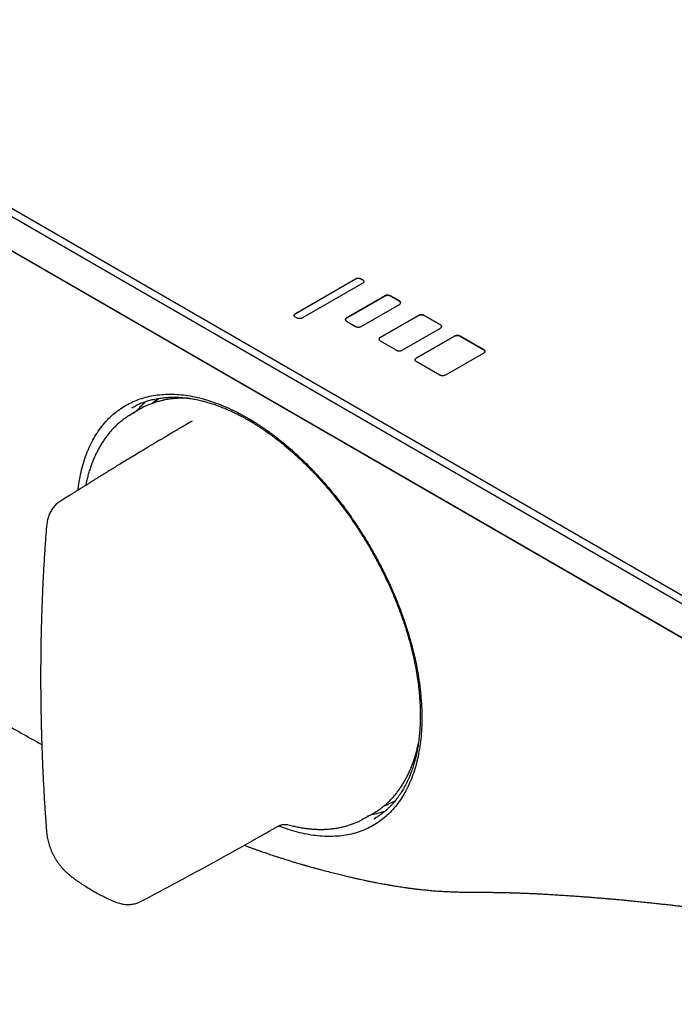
# Model space of a CAD drawing. Header units: millimetres. Extents: x 8 to 1894, y 12 to 2723.
# Tile 8 of 152: x 1668 to 1731, y 271 to 365. Entities that reach past the tile are written whole.
import ezdxf

# ---------------------------------------------------------------- set-up
doc = ezdxf.new("R2010")
doc.units = ezdxf.units.MM

msp = doc.modelspace()

# ---------------------------------------------------------------- linework, layer by layer
at = {"color": 7, "linetype": 'Continuous', "lineweight": 30}
for p, q in [((1542.943, 418.834), (1776.288, 284.126)), ((1775.934, 283.514), (1542.589, 418.221)), ((1542.589, 414.955), (1775.934, 280.248)), ((1776.288, 280.044), (1542.943, 414.751)), ((1694.193, 337.152), (1699.991, 340.499)), ((1699.991, 340.491), (1694.193, 337.144)), ((1700.698, 340.091), (1694.9, 336.744)), ((1700.557, 340.499), (1700.698, 340.418)), ((1700.698, 340.409), (1700.557, 340.491)), ((1702.819, 338.867), (1699.143, 336.744)), ((1699.143, 336.736), (1702.819, 338.858)), ((1700.557, 335.927), (1704.234, 338.05)), ((1704.234, 338.377), (1703.385, 338.867)), ((1703.385, 338.858), (1704.234, 338.368)), ((1694.334, 336.744), (1694.193, 336.826)), ((1699.143, 336.417), (1699.991, 335.927)), ((1706.072, 336.989), (1702.395, 334.866)), ((1702.395, 334.858), (1706.072, 336.981)), ((1708.193, 336.091), (1706.638, 336.989)), ((1706.638, 336.981), (1708.193, 336.082)), ((1704.517, 333.642), (1708.193, 335.764)), ((1702.395, 334.54), (1703.951, 333.642)), ((1705.86, 332.866), (1709.537, 334.989)), ((1709.537, 334.98), (1705.86, 332.858)), ((1710.103, 334.989), (1712.365, 333.682)), ((1712.365, 333.674), (1710.103, 334.98)), ((1712.365, 333.356), (1708.688, 331.233)), ((1708.123, 331.233), (1705.86, 332.539)), ((1679.196, 327.937), (1678.448, 327.505)), ((1678.513, 328.104), (1678.462, 328.073)), ((1700.946, 288.533), (1701.694, 288.965)), ((1701.788, 288.456), (1701.906, 288.528)), ((1701.913, 288.517), (1701.805, 288.452))]:
    msp.add_line(p, q, dxfattribs=at)
at = {"color": 7, "linetype": 'Continuous', "lineweight": 30, "flags": 128}
msp.add_lwpolyline([(1680.723, 328.759), (1680.842, 328.846), (1681.061, 328.997)], dxfattribs=at)
at = {"color": 7, "linetype": 'Continuous', "lineweight": 30}
for centre, radius, start, end in [((1682.963, 321.41), 7.536, 112.86315, 119.9899), ((1700.191, 296.797), 7.534, 293.41558, 299.22484), ((1697.93, 295.485), 7.528, 300.00188, 306.74198)]:
    msp.add_arc(centre, radius, start, end, dxfattribs=at)
for start_param, end_param in [(0.108035, 0.205484), (2.929289, 3.034186)]:
    msp.add_ellipse((1692.571, 309.678), major_axis=(-11.618, 19.85), ratio=0.571311, start_param=start_param, end_param=end_param, dxfattribs=at)
for points, knots in [([(1699.991, 340.499), (1700.022, 340.514), (1700.082, 340.544), (1700.195, 340.566), (1700.318, 340.569), (1700.448, 340.551), (1700.52, 340.517), (1700.557, 340.499)], [0, 0, 0, 0, 0.191415, 0.376259, 0.55902, 0.775587, 1, 1, 1, 1]), ([(1700.557, 340.491), (1700.526, 340.506), (1700.465, 340.535), (1700.352, 340.557), (1700.23, 340.561), (1700.1, 340.542), (1700.028, 340.508), (1699.991, 340.491)], [0, 0, 0, 0, 0.191415, 0.376259, 0.55902, 0.775587, 1, 1, 1, 1]), ([(1700.698, 340.418), (1700.724, 340.4), (1700.775, 340.365), (1700.813, 340.3), (1700.819, 340.229), (1700.787, 340.154), (1700.728, 340.112), (1700.698, 340.091)], [0, 0, 0, 0, 0.191415, 0.376259, 0.55902, 0.775587, 1, 1, 1, 1]), ([(1700.812, 340.246), (1700.813, 340.253), (1700.817, 340.286), (1700.785, 340.347), (1700.727, 340.388), (1700.698, 340.409)], [0, 0, 0, 0, 0.117319, 0.550807, 1, 1, 1, 1]), ([(1703.385, 338.867), (1703.354, 338.881), (1703.294, 338.911), (1703.181, 338.933), (1703.058, 338.936), (1702.928, 338.918), (1702.856, 338.884), (1702.819, 338.867)], [0, 0, 0, 0, 0.191415, 0.376259, 0.55902, 0.775587, 1, 1, 1, 1]), ([(1702.819, 338.858), (1702.85, 338.873), (1702.911, 338.903), (1703.024, 338.925), (1703.146, 338.928), (1703.277, 338.909), (1703.349, 338.876), (1703.385, 338.858)], [0, 0, 0, 0, 0.191415, 0.376259, 0.55902, 0.775587, 1, 1, 1, 1]), ([(1704.234, 338.05), (1704.26, 338.068), (1704.311, 338.103), (1704.349, 338.168), (1704.355, 338.239), (1704.322, 338.314), (1704.264, 338.356), (1704.234, 338.377)], [0, 0, 0, 0, 0.1914153, 0.3762586, 0.5590203, 0.7755872, 1, 1, 1, 1]), ([(1704.234, 338.368), (1704.259, 338.351), (1704.31, 338.316), (1704.347, 338.257), (1704.347, 338.22), (1704.347, 338.205)], [0, 0, 0, 0, 0.382518, 0.751903, 1, 1, 1, 1]), ([(1694.193, 336.826), (1694.167, 336.843), (1694.116, 336.878), (1694.078, 336.943), (1694.072, 337.014), (1694.104, 337.089), (1694.163, 337.131), (1694.193, 337.152)], [0, 0, 0, 0, 0.191415, 0.376259, 0.55902, 0.775587, 1, 1, 1, 1]), ([(1694.193, 337.144), (1694.167, 337.126), (1694.117, 337.091), (1694.08, 337.033), (1694.079, 336.995), (1694.079, 336.98)], [0, 0, 0, 0, 0.382518, 0.751903, 1, 1, 1, 1]), ([(1706.638, 336.989), (1706.607, 337.004), (1706.547, 337.033), (1706.434, 337.055), (1706.311, 337.059), (1706.181, 337.04), (1706.109, 337.006), (1706.072, 336.989)], [0, 0, 0, 0, 0.191415, 0.376259, 0.55902, 0.775587, 1, 1, 1, 1]), ([(1706.072, 336.981), (1706.103, 336.995), (1706.163, 337.025), (1706.276, 337.047), (1706.399, 337.05), (1706.529, 337.032), (1706.601, 336.998), (1706.638, 336.981)], [0, 0, 0, 0, 0.191415, 0.376259, 0.55902, 0.775587, 1, 1, 1, 1]), ([(1694.9, 336.744), (1694.869, 336.729), (1694.809, 336.7), (1694.696, 336.678), (1694.573, 336.674), (1694.443, 336.693), (1694.371, 336.727), (1694.334, 336.744)], [0, 0, 0, 0, 0.191415, 0.376259, 0.55902, 0.775587, 1, 1, 1, 1]), ([(1699.143, 336.744), (1699.117, 336.726), (1699.066, 336.691), (1699.028, 336.626), (1699.021, 336.555), (1699.054, 336.48), (1699.113, 336.438), (1699.143, 336.417)], [0, 0, 0, 0, 0.1914153, 0.3762586, 0.5590203, 0.7755872, 1, 1, 1, 1]), ([(1699.029, 336.572), (1699.028, 336.579), (1699.023, 336.613), (1699.056, 336.673), (1699.113, 336.714), (1699.143, 336.736)], [0, 0, 0, 0, 0.117319, 0.550807, 1, 1, 1, 1]), ([(1708.193, 335.764), (1708.219, 335.782), (1708.27, 335.817), (1708.308, 335.882), (1708.315, 335.953), (1708.282, 336.028), (1708.223, 336.07), (1708.193, 336.091)], [0, 0, 0, 0, 0.191415, 0.376259, 0.55902, 0.775587, 1, 1, 1, 1]), ([(1708.193, 336.082), (1708.219, 336.065), (1708.27, 336.03), (1708.307, 335.971), (1708.307, 335.934), (1708.307, 335.919)], [0, 0, 0, 0, 0.382518, 0.751903, 1, 1, 1, 1]), ([(1699.991, 335.927), (1700.022, 335.913), (1700.082, 335.883), (1700.195, 335.861), (1700.318, 335.858), (1700.448, 335.876), (1700.52, 335.91), (1700.557, 335.927)], [0, 0, 0, 0, 0.191415, 0.376259, 0.55902, 0.775587, 1, 1, 1, 1]), ([(1702.395, 334.866), (1702.369, 334.848), (1702.318, 334.813), (1702.28, 334.748), (1702.274, 334.677), (1702.307, 334.602), (1702.365, 334.561), (1702.395, 334.54)], [0, 0, 0, 0, 0.1914153, 0.3762586, 0.5590203, 0.7755872, 1, 1, 1, 1]), ([(1702.282, 334.695), (1702.281, 334.702), (1702.276, 334.735), (1702.308, 334.795), (1702.366, 334.837), (1702.395, 334.858)], [0, 0, 0, 0, 0.117319, 0.550807, 1, 1, 1, 1]), ([(1709.537, 334.989), (1709.568, 335.004), (1709.628, 335.033), (1709.741, 335.055), (1709.864, 335.058), (1709.994, 335.04), (1710.066, 335.006), (1710.103, 334.989)], [0, 0, 0, 0, 0.1914153, 0.3762586, 0.5590203, 0.7755872, 1, 1, 1, 1]), ([(1710.103, 334.98), (1710.072, 334.995), (1710.011, 335.025), (1709.898, 335.047), (1709.776, 335.05), (1709.646, 335.031), (1709.574, 334.998), (1709.537, 334.98)], [0, 0, 0, 0, 0.191415, 0.376259, 0.55902, 0.775587, 1, 1, 1, 1]), ([(1703.951, 333.642), (1703.982, 333.627), (1704.042, 333.597), (1704.155, 333.575), (1704.278, 333.572), (1704.408, 333.59), (1704.48, 333.624), (1704.517, 333.642)], [0, 0, 0, 0, 0.191415, 0.376259, 0.55902, 0.775587, 1, 1, 1, 1]), ([(1712.365, 333.682), (1712.391, 333.665), (1712.442, 333.63), (1712.48, 333.564), (1712.486, 333.494), (1712.454, 333.419), (1712.395, 333.377), (1712.365, 333.356)], [0, 0, 0, 0, 0.191415, 0.376259, 0.55902, 0.775587, 1, 1, 1, 1]), ([(1712.479, 333.511), (1712.48, 333.518), (1712.484, 333.551), (1712.452, 333.611), (1712.395, 333.653), (1712.365, 333.674)], [0, 0, 0, 0, 0.117319, 0.550807, 1, 1, 1, 1]), ([(1705.86, 332.539), (1705.834, 332.557), (1705.783, 332.592), (1705.745, 332.657), (1705.739, 332.728), (1705.771, 332.803), (1705.83, 332.845), (1705.86, 332.866)], [0, 0, 0, 0, 0.191415, 0.376259, 0.55902, 0.775587, 1, 1, 1, 1]), ([(1705.86, 332.858), (1705.834, 332.84), (1705.784, 332.805), (1705.747, 332.747), (1705.747, 332.709), (1705.746, 332.694)], [0, 0, 0, 0, 0.382518, 0.751903, 1, 1, 1, 1]), ([(1708.688, 331.233), (1708.658, 331.218), (1708.597, 331.189), (1708.484, 331.167), (1708.362, 331.163), (1708.231, 331.182), (1708.159, 331.216), (1708.123, 331.233)], [0, 0, 0, 0, 0.191415, 0.376259, 0.55902, 0.775587, 1, 1, 1, 1]), ([(1673.255, 320.147), (1673.275, 320.328), (1673.333, 320.842), (1673.485, 321.642), (1673.704, 322.546), (1673.975, 323.4), (1674.296, 324.205), (1674.665, 324.958), (1675.083, 325.66), (1675.549, 326.309), (1676.06, 326.903), (1676.613, 327.437), (1677.205, 327.908), (1677.836, 328.316), (1678.504, 328.66), (1679.209, 328.94), (1679.949, 329.154), (1680.721, 329.304), (1681.521, 329.387), (1682.345, 329.402), (1683.191, 329.351), (1684.059, 329.231), (1684.949, 329.043), (1685.858, 328.787), (1686.781, 328.465), (1687.711, 328.081), (1688.642, 327.635), (1689.573, 327.128), (1690.504, 326.561), (1691.434, 325.935), (1692.361, 325.25), (1693.281, 324.511), (1694.188, 323.722), (1695.078, 322.887), (1695.95, 322.006), (1696.802, 321.082), (1697.633, 320.114), (1698.443, 319.105), (1699.227, 318.059), (1699.981, 316.984), (1700.699, 315.885), (1701.382, 314.763), (1702.029, 313.621), (1702.637, 312.459), (1703.207, 311.279), (1703.736, 310.088), (1704.222, 308.891), (1704.661, 307.694), (1705.052, 306.499), (1705.396, 305.31), (1705.691, 304.129), (1705.936, 302.961), (1706.131, 301.806), (1706.274, 300.67), (1706.366, 299.557), (1706.405, 298.471), (1706.393, 297.414), (1706.328, 296.392), (1706.211, 295.408), (1706.042, 294.464), (1705.823, 293.564), (1705.553, 292.71), (1705.234, 291.903), (1704.866, 291.147), (1704.451, 290.445), (1703.988, 289.797), (1703.482, 289.207), (1702.933, 288.676), (1702.344, 288.207), (1701.718, 287.802), (1701.054, 287.461), (1700.353, 287.185), (1699.616, 286.976), (1698.848, 286.832), (1698.053, 286.754), (1697.232, 286.742), (1696.386, 286.797), (1695.519, 286.916), (1694.635, 287.1), (1693.733, 287.354), (1693.053, 287.578), (1692.67, 287.738), (1692.597, 287.768)], [0, 0, 0, 0, 0.007001, 0.019773, 0.032471, 0.045117, 0.057749, 0.070377, 0.083026, 0.095734, 0.108513, 0.121224, 0.133875, 0.146508, 0.159145, 0.171791, 0.184484, 0.197249, 0.209963, 0.222631, 0.235292, 0.24797, 0.260687, 0.273484, 0.286358, 0.29914, 0.311844, 0.32451, 0.337151, 0.349808, 0.362523, 0.375298, 0.387999, 0.400645, 0.413276, 0.425903, 0.43855, 0.451256, 0.464034, 0.476746, 0.4894, 0.502036, 0.514679, 0.527325, 0.540015, 0.552774, 0.565488, 0.57816, 0.590831, 0.603518, 0.616174, 0.628839, 0.641555, 0.654263, 0.666965, 0.6797, 0.692438, 0.705138, 0.71784, 0.730552, 0.743224, 0.755895, 0.768605, 0.781296, 0.793978, 0.806692, 0.819436, 0.832116, 0.844765, 0.857424, 0.870023, 0.882646, 0.895335, 0.90805, 0.9207, 0.933361, 0.946071, 0.958814, 0.971508, 0.98419, 0.996971, 1, 1, 1, 1]), ([(1678.449, 328.083), (1678.495, 328.11), (1678.595, 328.168), (1678.789, 328.275), (1679.035, 328.394), (1679.322, 328.518), (1679.664, 328.649), (1680.066, 328.778), (1680.531, 328.899), (1680.929, 328.976), (1681.239, 329.022), (1681.441, 329.047), (1681.624, 329.065), (1681.791, 329.079), (1681.941, 329.088), (1682.071, 329.095), (1682.176, 329.098), (1682.27, 329.101), (1682.374, 329.102), (1682.519, 329.103), (1682.712, 329.1), (1682.956, 329.092), (1683.225, 329.075), (1683.52, 329.049), (1683.822, 329.014), (1684.124, 328.971), (1684.4, 328.924), (1684.661, 328.874), (1684.925, 328.818), (1685.229, 328.746), (1685.586, 328.653), (1686, 328.532), (1686.455, 328.384), (1686.913, 328.218), (1687.353, 328.044), (1687.75, 327.874), (1688.119, 327.707), (1688.458, 327.544), (1688.793, 327.376), (1689.115, 327.207), (1689.427, 327.036), (1689.691, 326.885), (1689.925, 326.748), (1690.145, 326.616), (1690.381, 326.47), (1690.645, 326.303), (1690.94, 326.11), (1691.287, 325.875), (1691.684, 325.596), (1692.118, 325.278), (1692.554, 324.944), (1693.093, 324.514), (1693.727, 323.981), (1694.447, 323.336), (1695.142, 322.675), (1695.88, 321.931), (1696.663, 321.09), (1697.484, 320.145), (1698.28, 319.163), (1699.049, 318.15), (1699.788, 317.108), (1700.493, 316.042), (1701.166, 314.952), (1701.806, 313.838), (1702.411, 312.704), (1702.978, 311.555), (1703.503, 310.398), (1703.984, 309.238), (1704.423, 308.075), (1704.804, 306.952), (1705.132, 305.866), (1705.412, 304.818), (1705.657, 303.764), (1705.846, 302.798), (1705.988, 301.919), (1706.092, 301.123), (1706.157, 300.469), (1706.196, 299.958), (1706.218, 299.604), (1706.232, 299.285), (1706.241, 299.014), (1706.246, 298.8), (1706.248, 298.638), (1706.249, 298.516), (1706.249, 298.395), (1706.249, 298.255), (1706.247, 298.057), (1706.241, 297.794), (1706.229, 297.47), (1706.205, 297.025), (1706.16, 296.479), (1706.085, 295.843), (1705.983, 295.197), (1705.853, 294.561), (1705.699, 293.953), (1705.532, 293.4), (1705.357, 292.9), (1705.198, 292.503), (1705.059, 292.189), (1704.943, 291.942), (1704.822, 291.703), (1704.697, 291.471), (1704.571, 291.25), (1704.456, 291.062), (1704.36, 290.911), (1704.283, 290.796), (1704.209, 290.688), (1704.127, 290.572), (1704.026, 290.436), (1703.904, 290.276), (1703.757, 290.096), (1703.584, 289.897), (1703.386, 289.684), (1703.17, 289.469), (1702.948, 289.267), (1702.692, 289.052), (1702.407, 288.836), (1702.134, 288.649), (1701.972, 288.552), (1701.913, 288.517)], [0, 0, 0, 0, 0.005013, 0.01101, 0.018008, 0.02576, 0.033832, 0.044869, 0.056424, 0.068474, 0.073678, 0.078444, 0.082703, 0.086455, 0.090057, 0.093028, 0.095365, 0.097167, 0.099437, 0.102441, 0.106925, 0.112433, 0.118699, 0.124699, 0.131777, 0.13826, 0.144143, 0.149428, 0.154818, 0.160762, 0.168478, 0.176956, 0.186192, 0.196205, 0.204646, 0.212614, 0.219958, 0.226675, 0.232765, 0.23979, 0.245747, 0.251162, 0.255392, 0.259529, 0.264113, 0.269298, 0.275085, 0.281476, 0.289789, 0.29853, 0.307174, 0.315717, 0.330687, 0.345268, 0.359447, 0.37341, 0.391379, 0.409232, 0.427025, 0.444866, 0.462607, 0.480277, 0.497929, 0.515654, 0.533452, 0.551258, 0.569007, 0.58668, 0.604327, 0.622099, 0.637948, 0.654064, 0.670387, 0.686919, 0.699486, 0.712284, 0.72531, 0.731528, 0.73763, 0.743009, 0.747611, 0.751435, 0.753929, 0.755927, 0.757764, 0.760185, 0.763219, 0.768116, 0.774049, 0.78042, 0.792041, 0.803972, 0.81621, 0.829481, 0.842114, 0.854024, 0.865207, 0.875689, 0.881774, 0.887816, 0.893816, 0.899773, 0.905687, 0.911198, 0.914923, 0.918117, 0.920856, 0.924086, 0.928084, 0.932848, 0.938378, 0.944689, 0.951786, 0.959464, 0.966917, 0.974057, 0.984634, 0.994415, 1, 1, 1, 1]), ([(1683.982, 328.99), (1683.883, 328.995), (1683.646, 329.009), (1683.276, 329.01), (1682.871, 328.998), (1682.472, 328.967), (1682.08, 328.921), (1681.695, 328.857), (1681.317, 328.777), (1680.946, 328.68), (1680.584, 328.567), (1680.285, 328.46), (1680.11, 328.385), (1680.051, 328.359)], [0, 0, 0, 0, 0.069522, 0.167548, 0.265514, 0.363414, 0.461246, 0.559008, 0.656699, 0.754322, 0.851881, 0.949382, 1, 1, 1, 1]), ([(1680.711, 328.749), (1680.658, 328.71), (1680.546, 328.628), (1680.44, 328.538), (1680.385, 328.491)], [0, 0, 0, 0, 0.4811225, 1, 1, 1, 1]), ([(1678.2, 327.339), (1678.281, 327.397), (1678.445, 327.516), (1678.63, 327.599), (1678.725, 327.641)], [0, 0, 0, 0, 0.4906029, 1, 1, 1, 1]), ([(1684.248, 326.796), (1684.016, 326.661), (1683.463, 326.338), (1682.61, 325.836), (1681.706, 325.301), (1680.859, 324.797), (1680.066, 324.323), (1679.347, 323.89), (1678.697, 323.498), (1678.114, 323.145), (1677.577, 322.818), (1677.085, 322.518), (1676.637, 322.244), (1676.238, 321.998), (1675.885, 321.781), (1675.578, 321.592), (1675.303, 321.422), (1675.05, 321.266), (1674.809, 321.116), (1674.577, 320.972), (1674.389, 320.855), (1674.244, 320.764), (1674.138, 320.699), (1674.037, 320.635), (1673.941, 320.576), (1673.852, 320.52), (1673.764, 320.465), (1673.661, 320.401), (1673.527, 320.317), (1673.35, 320.206), (1673.129, 320.068), (1672.863, 319.901), (1672.553, 319.705), (1672.197, 319.481), (1671.838, 319.254), (1671.597, 319.102), (1671.49, 319.033)], [0, 0, 0, 0, 0.053851, 0.128061, 0.198112, 0.264004, 0.325739, 0.383315, 0.43244, 0.478071, 0.520208, 0.55885, 0.593997, 0.62565, 0.65312, 0.677275, 0.698292, 0.718073, 0.73713, 0.755464, 0.773075, 0.781609, 0.789962, 0.798077, 0.805663, 0.812678, 0.819122, 0.826701, 0.837075, 0.85102, 0.868537, 0.889627, 0.914288, 0.942522, 0.974329, 1, 1, 1, 1]), ([(1678.182, 327.343), (1678.094, 327.287), (1677.901, 327.163), (1677.612, 326.952), (1677.314, 326.714), (1677.027, 326.461), (1676.75, 326.193), (1676.483, 325.91), (1676.227, 325.612), (1675.983, 325.301), (1675.749, 324.974), (1675.526, 324.634), (1675.315, 324.28), (1675.116, 323.913), (1674.929, 323.533), (1674.754, 323.14), (1674.591, 322.734), (1674.441, 322.316), (1674.303, 321.887), (1674.178, 321.446), (1674.071, 321.019), (1674.012, 320.733), (1673.985, 320.603)], [0, 0, 0, 0, 0.041457, 0.09177, 0.142104, 0.192475, 0.242896, 0.29338, 0.343935, 0.394569, 0.445285, 0.496087, 0.546974, 0.597944, 0.648993, 0.700116, 0.751307, 0.802558, 0.853863, 0.905215, 0.956606, 1, 1, 1, 1]), ([(1671.491, 319.032), (1671.471, 319.02), (1671.392, 318.973), (1671.267, 318.876), (1671.116, 318.744), (1670.976, 318.598), (1670.847, 318.441), (1670.729, 318.271), (1670.621, 318.088), (1670.523, 317.892), (1670.44, 317.69), (1670.368, 317.48), (1670.31, 317.263), (1670.264, 317.036), (1670.227, 316.794), (1670.2, 316.556), (1670.188, 316.403), (1670.182, 316.333)], [0, 0, 0, 0, 0.022045, 0.084668, 0.147015, 0.210132, 0.274372, 0.34014, 0.407867, 0.477996, 0.550935, 0.619973, 0.690697, 0.763781, 0.842794, 0.929155, 1, 1, 1, 1]), ([(1670.184, 316.33), (1670.17, 316.159), (1670.115, 315.477), (1670.032, 314.248), (1669.932, 312.624), (1669.846, 310.943), (1669.774, 309.236), (1669.717, 307.524), (1669.676, 305.804), (1669.651, 304.078), (1669.641, 302.346), (1669.647, 300.608), (1669.669, 298.865), (1669.706, 297.117), (1669.759, 295.365), (1669.827, 293.608), (1669.911, 291.847), (1670.007, 290.154), (1670.097, 288.729), (1670.16, 287.89), (1670.184, 287.57)], [0, 0, 0, 0, 0.018441, 0.073173, 0.131386, 0.191552, 0.251745, 0.311963, 0.372208, 0.432478, 0.492774, 0.553087, 0.613411, 0.673699, 0.733958, 0.794196, 0.854419, 0.914633, 0.967415, 1, 1, 1, 1]), ([(1660.527, 300.868), (1662.285, 299.855), (1665.36, 298.083), (1668.436, 296.355), (1669.754, 295.614)], [0, 0, 0, 0, 0.57136, 1, 1, 1, 1]), ([(1702.445, 289.462), (1702.482, 289.489), (1702.62, 289.589), (1702.849, 289.779), (1703.131, 290.031), (1703.403, 290.299), (1703.664, 290.581), (1703.914, 290.878), (1704.154, 291.189), (1704.382, 291.515), (1704.6, 291.854), (1704.805, 292.207), (1704.999, 292.573), (1705.181, 292.952), (1705.351, 293.344), (1705.509, 293.748), (1705.654, 294.164), (1705.787, 294.591), (1705.907, 295.031), (1705.997, 295.395), (1706.042, 295.617), (1706.056, 295.685)], [0, 0, 0, 0, 0.020376, 0.076284, 0.132211, 0.188163, 0.244146, 0.300163, 0.356218, 0.412312, 0.468446, 0.524619, 0.580828, 0.637074, 0.693351, 0.749658, 0.805991, 0.862346, 0.918721, 0.975113, 1, 1, 1, 1]), ([(1702.769, 289.717), (1702.802, 289.728), (1702.939, 289.776), (1703.071, 289.834), (1703.171, 289.877)], [0, 0, 0, 0, 0.241646, 1, 1, 1, 1]), ([(1701.25, 288.729), (1701.15, 288.661), (1700.951, 288.526), (1700.734, 288.421), (1700.625, 288.368)], [0, 0, 0, 0, 0.498475, 1, 1, 1, 1]), ([(1679.257, 280.468), (1680.465, 281.105), (1682.925, 282.402), (1686.596, 284.401), (1689.816, 286.187), (1691.785, 287.312), (1692.538, 287.742)], [0, 0, 0, 0, 0.26933, 0.548318, 0.827288, 1, 1, 1, 1]), ([(1692.54, 287.737), (1692.561, 287.748), (1692.619, 287.782), (1692.733, 287.831), (1692.879, 287.877), (1693.034, 287.906), (1693.181, 287.918), (1693.32, 287.913), (1693.446, 287.898), (1693.517, 287.88), (1693.552, 287.871)], [0, 0, 0, 0, 0.070364, 0.202033, 0.339602, 0.480012, 0.617741, 0.745174, 0.878716, 1, 1, 1, 1]), ([(1693.617, 287.855), (1693.636, 287.85), (1693.803, 287.803), (1694.117, 287.729), (1694.558, 287.637), (1694.995, 287.562), (1695.427, 287.504), (1695.856, 287.464), (1696.279, 287.44), (1696.696, 287.433), (1697.108, 287.443), (1697.514, 287.47), (1697.913, 287.515), (1698.305, 287.575), (1698.69, 287.653), (1699.068, 287.748), (1699.437, 287.859), (1699.799, 287.986), (1700.151, 288.13), (1700.423, 288.253), (1700.575, 288.333), (1700.614, 288.354)], [0, 0, 0, 0, 0.007079, 0.064867, 0.122618, 0.180322, 0.237972, 0.295559, 0.353076, 0.410514, 0.467866, 0.525127, 0.582291, 0.639358, 0.696326, 0.753199, 0.809983, 0.866685, 0.923317, 0.979893, 1, 1, 1, 1]), ([(1670.182, 287.569), (1670.186, 287.517), (1670.195, 287.385), (1670.216, 287.168), (1670.246, 286.921), (1670.285, 286.677), (1670.335, 286.429), (1670.398, 286.177), (1670.475, 285.914), (1670.566, 285.647), (1670.671, 285.381), (1670.786, 285.123), (1670.912, 284.875), (1671.045, 284.638), (1671.188, 284.411), (1671.34, 284.192), (1671.502, 283.978), (1671.675, 283.768), (1671.859, 283.565), (1672.047, 283.373), (1672.239, 283.193), (1672.432, 283.027), (1672.633, 282.867), (1672.839, 282.713), (1672.983, 282.61), (1673.056, 282.558), (1673.06, 282.556)], [0, 0, 0, 0, 0.029094, 0.074043, 0.117571, 0.159926, 0.201358, 0.245309, 0.289502, 0.33676, 0.382939, 0.42808, 0.472322, 0.515643, 0.557604, 0.59989, 0.642828, 0.686527, 0.731079, 0.77655, 0.818833, 0.861911, 0.905595, 0.950782, 0.997836, 1, 1, 1, 1]), ([(1689.281, 285.901), (1689.336, 285.881), (1689.48, 285.827), (1689.726, 285.737), (1690.02, 285.63), (1690.317, 285.523), (1690.609, 285.42), (1690.881, 285.325), (1691.13, 285.238), (1691.342, 285.166), (1691.542, 285.097), (1691.757, 285.025), (1692.003, 284.943), (1692.281, 284.851), (1692.59, 284.75), (1692.932, 284.64), (1693.305, 284.522), (1693.686, 284.404), (1694.047, 284.294), (1694.365, 284.198), (1694.602, 284.128), (1694.768, 284.079), (1694.877, 284.047), (1694.973, 284.019), (1695.058, 283.995), (1695.132, 283.973), (1695.208, 283.952), (1695.31, 283.922), (1695.459, 283.88), (1695.665, 283.822), (1695.924, 283.75), (1696.236, 283.664), (1696.463, 283.603), (1696.585, 283.57)], [0, 0, 0, 0, 0.022117, 0.058602, 0.100252, 0.141958, 0.179632, 0.219226, 0.253111, 0.281287, 0.30596, 0.335065, 0.369316, 0.406809, 0.44899, 0.495858, 0.547416, 0.602306, 0.652307, 0.696032, 0.733481, 0.749941, 0.764814, 0.778099, 0.789796, 0.799906, 0.808626, 0.821174, 0.842069, 0.870395, 0.906156, 0.949355, 1, 1, 1, 1]), ([(1696.584, 283.571), (1696.801, 283.513), (1697.219, 283.402), (1697.822, 283.247), (1698.378, 283.108), (1698.887, 282.984), (1699.347, 282.875), (1699.759, 282.779), (1700.123, 282.697), (1700.442, 282.627), (1700.774, 282.555), (1701.139, 282.477), (1701.557, 282.392), (1701.929, 282.318), (1702.252, 282.256), (1702.517, 282.206), (1702.766, 282.16), (1702.975, 282.123), (1703.136, 282.095), (1703.256, 282.074), (1703.373, 282.054), (1703.508, 282.031), (1703.682, 282.002), (1703.899, 281.967), (1704.156, 281.926), (1704.44, 281.883), (1704.778, 281.833), (1705.146, 281.782), (1705.533, 281.731), (1705.887, 281.688), (1706.209, 281.651), (1706.499, 281.619), (1706.881, 281.58), (1707.357, 281.536), (1707.84, 281.499), (1708.211, 281.474), (1708.476, 281.458), (1708.745, 281.444), (1709.015, 281.431), (1709.298, 281.42), (1709.587, 281.41), (1709.9, 281.401), (1710.517, 281.387), (1711.425, 281.376), (1712.342, 281.373), (1712.987, 281.368), (1713.352, 281.365), (1713.695, 281.36), (1714.013, 281.355), (1714.308, 281.349), (1714.576, 281.343), (1714.78, 281.338), (1714.926, 281.334), (1715.018, 281.331), (1715.102, 281.329), (1715.196, 281.326), (1715.318, 281.322), (1715.482, 281.317), (1715.691, 281.31), (1715.944, 281.301), (1716.241, 281.289), (1716.582, 281.275), (1716.968, 281.258), (1717.399, 281.238), (1717.875, 281.214), (1718.207, 281.196), (1718.381, 281.186)], [0, 0, 0, 0, 0.028398, 0.054774, 0.079125, 0.101447, 0.12174, 0.13969, 0.155676, 0.169696, 0.181747, 0.199421, 0.217852, 0.237056, 0.248735, 0.260683, 0.272223, 0.281953, 0.288403, 0.293666, 0.298033, 0.303849, 0.311626, 0.321175, 0.332618, 0.345823, 0.35897, 0.377687, 0.394956, 0.410772, 0.425133, 0.438037, 0.449757, 0.476489, 0.502199, 0.515076, 0.52673, 0.538258, 0.551841, 0.563991, 0.577435, 0.592166, 0.607735, 0.664035, 0.721298, 0.739993, 0.757745, 0.77433, 0.789768, 0.804064, 0.817223, 0.828916, 0.833944, 0.838419, 0.842341, 0.846237, 0.852065, 0.860006, 0.870061, 0.882233, 0.896523, 0.912937, 0.931481, 0.952164, 0.974998, 1, 1, 1, 1]), ([(1673.061, 282.555), (1673.135, 282.503), (1673.363, 282.345), (1673.746, 282.091), (1674.21, 281.798), (1674.675, 281.521), (1675.141, 281.258), (1675.609, 281.011), (1676.023, 280.805), (1676.282, 280.685), (1676.385, 280.638)], [0, 0, 0, 0, 0.06803, 0.207865, 0.347769, 0.487727, 0.627729, 0.76776, 0.907803, 1, 1, 1, 1]), ([(1718.38, 281.187), (1718.605, 281.174), (1719.041, 281.149), (1719.675, 281.11), (1720.267, 281.072), (1720.818, 281.034), (1721.328, 280.999), (1721.795, 280.964), (1722.222, 280.932), (1722.606, 280.903), (1722.948, 280.876), (1723.248, 280.852), (1723.506, 280.83), (1723.722, 280.812), (1723.903, 280.797), (1724.065, 280.784), (1724.214, 280.771), (1724.348, 280.759), (1724.468, 280.749), (1724.591, 280.738), (1724.734, 280.725), (1724.902, 280.71), (1725.098, 280.693), (1725.342, 280.671), (1725.642, 280.643), (1726, 280.61), (1726.401, 280.571), (1726.844, 280.528), (1727.369, 280.476), (1727.953, 280.416), (1728.573, 280.351), (1729.164, 280.288), (1729.726, 280.226), (1730.257, 280.166), (1730.759, 280.108), (1731.231, 280.053), (1731.672, 280), (1732.084, 279.951), (1732.468, 279.904), (1732.839, 279.857), (1733.219, 279.81), (1733.626, 279.758), (1734.079, 279.699), (1734.582, 279.634), (1735.136, 279.56), (1735.727, 279.48), (1736.356, 279.393), (1736.954, 279.309), (1737.514, 279.229), (1738.019, 279.156), (1738.511, 279.084), (1738.969, 279.016), (1739.383, 278.954), (1739.753, 278.898), (1740.079, 278.848), (1740.364, 278.805), (1740.608, 278.767), (1740.81, 278.735), (1740.976, 278.709), (1741.127, 278.686), (1741.287, 278.661), (1741.475, 278.631), (1741.694, 278.596), (1741.955, 278.554), (1742.262, 278.505), (1742.619, 278.448), (1743.014, 278.383), (1743.447, 278.312), (1743.92, 278.233), (1744.42, 278.15), (1744.946, 278.06), (1745.491, 277.967), (1746.044, 277.872), (1746.586, 277.777), (1747.156, 277.676), (1747.749, 277.57), (1748.359, 277.46), (1748.928, 277.356), (1749.457, 277.259), (1749.943, 277.168), (1750.386, 277.085), (1750.792, 277.008), (1751.182, 276.933), (1751.609, 276.851), (1752.097, 276.757), (1752.653, 276.648), (1753.251, 276.53), (1753.892, 276.401), (1754.577, 276.263), (1755.268, 276.121), (1755.96, 275.977), (1756.641, 275.834), (1757.329, 275.688), (1758.009, 275.542), (1758.674, 275.397), (1759.325, 275.254), (1760.13, 275.075), (1761.078, 274.861), (1762.158, 274.612), (1763.001, 274.415), (1763.611, 274.271), (1763.99, 274.181), (1764.329, 274.099), (1764.628, 274.027), (1764.873, 273.968), (1765.069, 273.92), (1765.237, 273.88), (1765.412, 273.837), (1765.61, 273.789), (1765.899, 273.718), (1766.288, 273.621), (1766.784, 273.498), (1767.329, 273.361), (1767.923, 273.21), (1768.527, 273.055), (1769.143, 272.895), (1769.77, 272.731), (1770.447, 272.551), (1771.175, 272.355), (1771.955, 272.143), (1772.768, 271.917), (1773.613, 271.68), (1774.488, 271.429), (1775.409, 271.161), (1776.376, 270.874), (1777.037, 270.673), (1777.375, 270.57)], [0, 0, 0, 0, 0.011947, 0.023153, 0.033616, 0.043338, 0.052318, 0.060556, 0.068052, 0.074806, 0.080818, 0.086088, 0.090616, 0.094402, 0.097467, 0.100125, 0.102923, 0.105277, 0.107195, 0.109224, 0.111714, 0.114667, 0.118081, 0.121956, 0.127484, 0.13374, 0.140727, 0.148443, 0.156888, 0.168163, 0.178946, 0.189203, 0.198936, 0.208143, 0.216826, 0.224984, 0.232617, 0.239725, 0.246308, 0.25245, 0.258927, 0.26593, 0.273457, 0.282343, 0.291864, 0.30202, 0.312811, 0.324236, 0.332767, 0.341618, 0.350186, 0.358024, 0.365133, 0.371405, 0.376974, 0.381839, 0.386, 0.389458, 0.392212, 0.394498, 0.397146, 0.400385, 0.404103, 0.408322, 0.413731, 0.419791, 0.426504, 0.43387, 0.441888, 0.450559, 0.459332, 0.468686, 0.478252, 0.487431, 0.496217, 0.507206, 0.517509, 0.527126, 0.536055, 0.544298, 0.551725, 0.558488, 0.564775, 0.571459, 0.580076, 0.589413, 0.599469, 0.610244, 0.621738, 0.633951, 0.64499, 0.656552, 0.668169, 0.679537, 0.690656, 0.701526, 0.712147, 0.730971, 0.748957, 0.766107, 0.773058, 0.779363, 0.785, 0.789969, 0.794271, 0.797182, 0.799755, 0.802612, 0.805892, 0.809595, 0.817017, 0.825243, 0.834271, 0.844103, 0.854737, 0.864274, 0.874628, 0.885814, 0.89783, 0.910677, 0.924354, 0.93801, 0.952402, 0.967532, 0.983397, 1, 1, 1, 1]), ([(1676.388, 280.637), (1676.426, 280.62), (1676.546, 280.565), (1676.753, 280.478), (1676.998, 280.386), (1677.23, 280.313), (1677.457, 280.257), (1677.686, 280.217), (1677.912, 280.194), (1678.134, 280.189), (1678.343, 280.2), (1678.545, 280.226), (1678.741, 280.267), (1678.936, 280.326), (1679.109, 280.392), (1679.214, 280.447), (1679.256, 280.469)], [0, 0, 0, 0, 0.044788, 0.144254, 0.233285, 0.31469, 0.390597, 0.466025, 0.547434, 0.619058, 0.6883, 0.755471, 0.820921, 0.884985, 0.954797, 1, 1, 1, 1])]:
    msp.add_open_spline(points, degree=3, knots=knots, dxfattribs=at)

doc.saveas('drawing.dxf')
